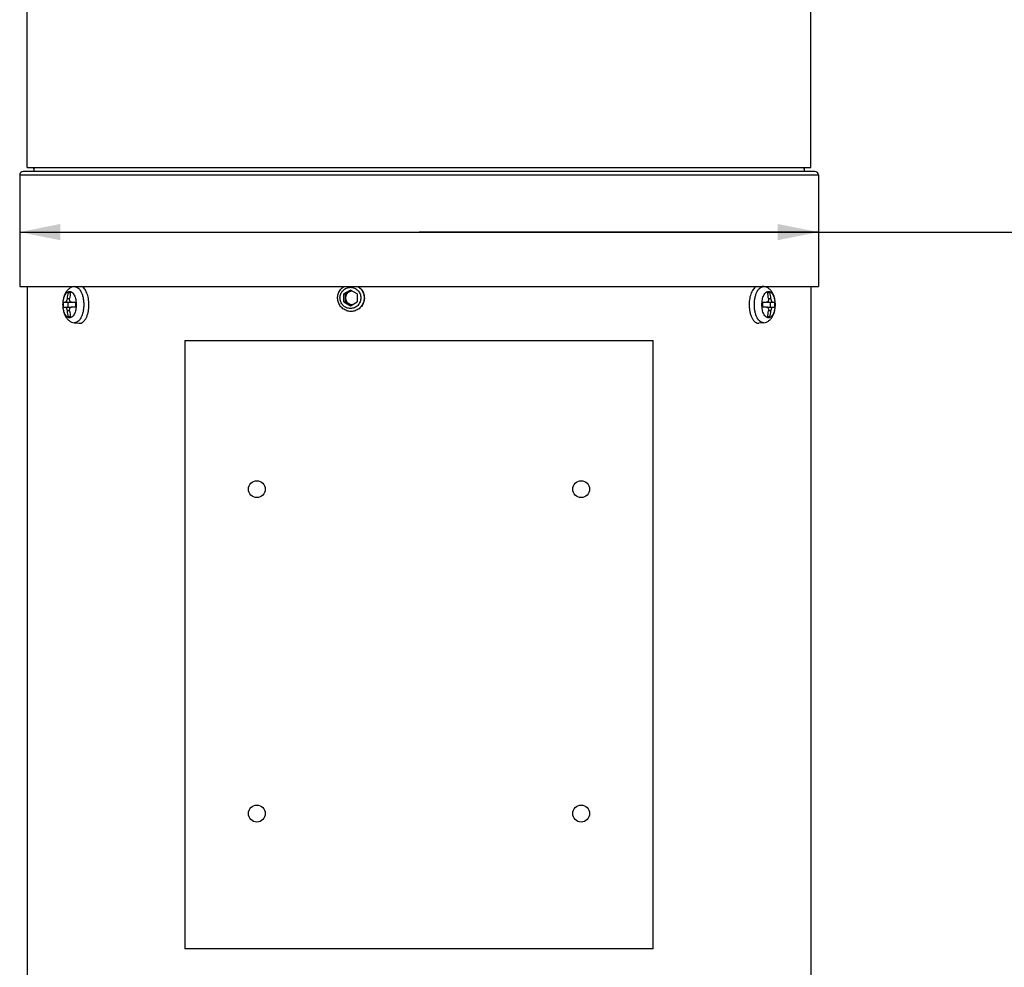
# Model space of a CAD drawing. Header units: millimetres. Extents: x 20 to 4180, y 42 to 2950.
# Tile 47 of 133: x 3301 to 3483, y 587 to 762. Entities that reach past the tile are written whole.
import ezdxf

# ---------------------------------------------------------------- set-up
doc = ezdxf.new("R2010")
doc.units = ezdxf.units.MM
doc.header["$LTSCALE"] = 231.275
doc.layers.get('0').update_dxf_attribs({"linetype": 'CONTINUOUS'})
for name, color, linetype in [('BASE_ASM_PBL6', 7, 'CONTINUOUS'), ('MIDDLE_ASM_PBL7', 7, 'CONTINUOUS'), ('RIGHT_VIEW_VBL5', 7, 'CONTINUOUS')]:
    doc.layers.add(name, color=color, linetype=linetype)
doc.styles.get("Standard").update_dxf_attribs({"font": 'malgun.ttf'})
doc.dimstyles.new('DIMSTYLE_9', dxfattribs={"dimtxt": 20, "dimasz": 7.5, "dimexe": 1, "dimexo": 0.5, "dimgap": 1, "dimtad": 1, "dimlfac": 0.8, "dimdsep": 46, "dimtxsty": 'Standard', "dimblk": '_FILLED', "dimblk1": '_FILLED', "dimblk2": '_FILLED', "dimcen": 0.09, "dimclrt": 134, "dimazin": 2, "dimtp": 0.3, "dimtm": 0.3, "dimtfac": 1, "dimtofl": 0, "dimtmove": 0, "dimatfit": 3, "dimldrblk": '_FILLED', "dimfxl": 1, "dimtolj": 1, "dimarcsym": 0})

# ---------------------------------------------------------------- blocks, each defined once
blk = doc.blocks.new('_FILLED')
at = {"color": 0, "linetype": 'ByBlock'}
blk.add_solid([(0, 0), (-1, 0.2), (-1, -0.2)], dxfattribs=at)
blk = doc.blocks.new('*D25')
at = {"color": 134, "transparency": 16777216}
for p, q in [((3300.13, 699), (3374.01, 699)), ((3447.88, 699), (3374.01, 699)), ((3374.01, 699), (3683.69, 699))]:
    blk.add_line(p, q, dxfattribs=at)
at = {"color": 134, "transparency": 16777216, "xscale": 7.5, "yscale": 7.5, "zscale": 7.5, "rotation": 180}
blk.add_blockref('_FILLED', (3300.13, 699), dxfattribs=at)
at = {"color": 134, "transparency": 16777216, "xscale": 7.5, "yscale": 7.5, "zscale": 7.5}
blk.add_blockref('_FILLED', (3447.88, 699), dxfattribs=at)
at = {"color": 134, "transparency": 16777216, "insert": (3616.28, 724), "char_height": 20, "width": 67.4074, "attachment_point": 1, "line_spacing_factor": 0.9}
blk.add_mtext('118.2', dxfattribs=at)
blk = doc.blocks.new('MIDDLE_ASM_PBL7', base_point=(3481.894, 792.503))
at = {"layer": 'MIDDLE_ASM_PBL7', "color": 7}
for p, q in [((3301.507, 710.955), (3301.507, 846.137)), ((3446.507, 710.955), (3446.507, 846.138)), ((3301.507, 710.955), (3446.507, 710.955))]:
    blk.add_line(p, q, dxfattribs=at)
for points in [[(3302.559, 710.955), (3302.726, 710.714), (3302.757, 710.676)], [(3445.257, 710.675), (3445.281, 710.706), (3445.455, 710.955)]]:
    blk.add_lwpolyline(points, dxfattribs=at)
blk = doc.blocks.new('BASE_ASM_PBL6', base_point=(3482.286, 559.915))
at = {"layer": 'BASE_ASM_PBL6', "color": 7}
for p, q in [((3302.757, 710.955), (3302.757, 710.205)), ((3445.257, 710.955), (3445.257, 710.205)), ((3300.132, 709.58), (3447.882, 709.58)), ((3300.132, 709.58), (3300.132, 688.955)), ((3447.257, 710.205), (3300.757, 710.205)), ((3447.882, 709.58), (3447.882, 688.955)), ((3300.132, 688.955), (3447.882, 688.955)), ((3301.507, 688.955), (3301.507, 556.08)), ((3310.218, 688.92), (3310.559, 688.955)), ((3437.795, 688.92), (3437.455, 688.955)), ((3446.507, 688.955), (3446.507, 556.08)), ((3308.901, 686.726), (3309.36, 686.726)), ((3309.091, 687.83), (3309.55, 687.83)), ((3361.309, 688.273), (3360.078, 687.552)), ((3360.078, 687.552), (3360.403, 687.552)), ((3360.078, 686.108), (3360.078, 687.552)), ((3360.403, 687.552), (3361.472, 688.178)), ((3360.403, 686.108), (3360.403, 687.552)), ((3362.54, 687.552), (3361.309, 688.273)), ((3362.54, 687.552), (3362.54, 686.108)), ((3438.464, 687.83), (3438.922, 687.83)), ((3438.654, 686.726), (3439.112, 686.726)), ((3308.195, 686.038), (3309.564, 686.038)), ((3308.195, 685.122), (3309.564, 685.122)), ((3309.012, 686.038), (3309.012, 685.122)), ((3309.704, 686.038), (3310.445, 686.038)), ((3310.445, 685.122), (3309.704, 685.122)), ((3360.078, 686.108), (3360.403, 686.108)), ((3360.078, 686.108), (3361.309, 685.387)), ((3361.472, 685.482), (3360.403, 686.108)), ((3361.309, 685.387), (3362.54, 686.108)), ((3437.568, 686.038), (3438.31, 686.038)), ((3438.31, 685.122), (3437.568, 685.122)), ((3438.449, 686.038), (3439.818, 686.038)), ((3438.449, 685.122), (3439.818, 685.122)), ((3439.001, 685.122), (3439.001, 686.038)), ((3309.36, 684.434), (3308.901, 684.434)), ((3309.55, 683.33), (3309.091, 683.33)), ((3438.922, 683.33), (3438.464, 683.33)), ((3439.112, 684.434), (3438.654, 684.434)), ((3310.218, 682.239), (3311.133, 682.147)), ((3437.795, 682.239), (3436.88, 682.147)), ((3330.674, 678.955), (3417.34, 678.955)), ((3330.674, 678.955), (3330.674, 566.455)), ((3417.34, 566.455), (3417.34, 678.955)), ((3417.34, 566.455), (3330.674, 566.455))]:
    blk.add_line(p, q, dxfattribs=at)
for centre in [(3344.007, 651.455), (3404.007, 651.455), (3344.007, 591.455), (3404.007, 591.455)]:
    blk.add_circle(centre, 1.562, dxfattribs=at)
for centre, radius, start, end in [((3300.757, 709.58), 0.625, 90, 180), ((3447.257, 709.58), 0.625, 0, 90), ((3318.765, 685.598), 9.928, 167.01041, 173.4795), ((3319.254, 685.593), 9.959, 167.02043, 173.46948), ((3361.635, 686.863), 1.217, 90.0233, 120.41818), ((3361.634, 686.868), 1.212, 89.78652, 90), ((3428.79, 685.598), 9.928, 6.5205, 12.98959), ((3429.218, 685.593), 9.959, 6.53052, 12.97957), ((3317.95, 685.58), 9.766, 177.30994, 182.69006), ((3320.2, 685.58), 9.766, 177.30994, 182.69006), ((3361.635, 686.797), 1.217, 239.58182, 269.9767), ((3361.634, 686.791), 1.212, 270, 270.21348), ((3427.813, 685.58), 9.766, 357.30994, 2.69006), ((3430.063, 685.58), 9.766, 357.30994, 2.69006), ((3318.796, 685.567), 9.959, 186.53052, 192.97957), ((3319.224, 685.562), 9.928, 186.52049, 192.9896), ((3428.759, 685.567), 9.959, 347.02043, 353.46948), ((3429.248, 685.562), 9.928, 347.0104, 353.47951)]:
    blk.add_arc(centre, radius, start, end, dxfattribs=at)
for points, knots in [([(3310.218, 688.92), (3310.046, 688.903), (3309.705, 688.817), (3309.254, 688.554), (3308.882, 688.191), (3308.589, 687.755), (3308.368, 687.264), (3308.157, 686.542), (3308.097, 685.967), (3308.097, 685.58)], [0, 0, 0, 0, 0.1205445, 0.23994, 0.358681, 0.4787572, 0.6025303, 0.7312621, 1, 1, 1, 1]), ([(3310.218, 688.92), (3310.274, 688.926), (3310.389, 688.926), (3310.622, 688.878), (3310.912, 688.721), (3311.215, 688.411), (3311.478, 687.991), (3311.694, 687.477), (3311.854, 686.888), (3311.953, 686.248), (3311.975, 685.805), (3311.975, 685.58)], [0, 0, 0, 0, 0.0410205, 0.0826676, 0.1719981, 0.2750571, 0.3944768, 0.5297905, 0.6784889, 0.8367585, 1, 1, 1, 1]), ([(3312.939, 685.58), (3312.939, 685.969), (3312.891, 686.544), (3312.726, 687.271), (3312.561, 687.758), (3312.356, 688.181), (3312.118, 688.531), (3311.852, 688.795), (3311.648, 688.916), (3311.546, 688.955)], [0, 0, 0, 0, 0.3051131, 0.4494592, 0.5843007, 0.7073945, 0.8174051, 0.9143189, 1, 1, 1, 1]), ([(3361.402, 684.33), (3361.138, 684.33), (3360.604, 684.418), (3360.01, 684.737), (3359.613, 685.096), (3359.362, 685.411), (3359.164, 685.763), (3358.977, 686.268), (3358.899, 686.947), (3359.038, 687.615), (3359.269, 688.101), (3359.499, 688.433), (3359.778, 688.723), (3359.992, 688.884), (3360.105, 688.955)], [0, 0, 0, 0, 0.123723, 0.2478133, 0.3102775, 0.3728956, 0.435657, 0.4985363, 0.6240921, 0.7495926, 0.8124088, 0.8750909, 0.9376218, 1, 1, 1, 1]), ([(3361.309, 684.867), (3361.182, 684.867), (3360.929, 684.892), (3360.564, 685.005), (3360.227, 685.188), (3359.835, 685.514), (3359.475, 686.061), (3359.325, 686.83), (3359.475, 687.599), (3359.835, 688.145), (3360.227, 688.472), (3360.564, 688.655), (3360.929, 688.768), (3361.182, 688.793), (3361.309, 688.793)], [0, 0, 0, 0, 0.0621774, 0.1244269, 0.1868095, 0.2493654, 0.3744257, 0.5, 0.6255743, 0.7506346, 0.8131905, 0.8755731, 0.9378226, 1, 1, 1, 1]), ([(3361.309, 688.793), (3361.435, 688.793), (3361.689, 688.768), (3362.054, 688.655), (3362.39, 688.472), (3362.783, 688.145), (3363.142, 687.599), (3363.292, 686.83), (3363.142, 686.061), (3362.783, 685.514), (3362.39, 685.188), (3362.054, 685.005), (3361.689, 684.892), (3361.435, 684.867), (3361.309, 684.867)], [0, 0, 0, 0, 0.0621774, 0.1244269, 0.1868095, 0.2493654, 0.3744257, 0.5, 0.6255743, 0.7506346, 0.8131905, 0.8755731, 0.9378226, 1, 1, 1, 1]), ([(3362.699, 688.955), (3362.812, 688.884), (3363.026, 688.723), (3363.305, 688.433), (3363.534, 688.101), (3363.766, 687.615), (3363.905, 686.947), (3363.827, 686.268), (3363.64, 685.763), (3363.442, 685.411), (3363.19, 685.096), (3362.794, 684.737), (3362.2, 684.418), (3361.666, 684.33), (3361.402, 684.33)], [0, 0, 0, 0, 0.0623782, 0.1249091, 0.1875912, 0.2504074, 0.3759079, 0.5014637, 0.564343, 0.6271044, 0.6897225, 0.7521867, 0.876277, 1, 1, 1, 1]), ([(3362.716, 688.955), (3362.942, 688.813), (3363.351, 688.453), (3363.761, 687.747), (3363.928, 686.947), (3363.834, 686.134), (3363.49, 685.393), (3362.931, 684.801), (3362.216, 684.418), (3361.682, 684.33), (3361.417, 684.33)], [0, 0, 0, 0, 0.1248156, 0.2501171, 0.3757029, 0.501325, 0.6267308, 0.7516999, 0.8761056, 1, 1, 1, 1]), ([(3436.467, 688.955), (3436.365, 688.916), (3436.162, 688.795), (3435.895, 688.531), (3435.657, 688.181), (3435.453, 687.758), (3435.288, 687.271), (3435.122, 686.544), (3435.075, 685.969), (3435.075, 685.58)], [0, 0, 0, 0, 0.0856811, 0.1825949, 0.2926055, 0.4156993, 0.5505408, 0.6948869, 1, 1, 1, 1]), ([(3436.038, 685.58), (3436.038, 685.805), (3436.061, 686.248), (3436.159, 686.888), (3436.32, 687.477), (3436.535, 687.991), (3436.799, 688.411), (3437.102, 688.721), (3437.391, 688.878), (3437.624, 688.926), (3437.739, 688.926), (3437.795, 688.92)], [0, 0, 0, 0, 0.1632415, 0.3215111, 0.4702095, 0.6055232, 0.7249429, 0.8280019, 0.9173324, 0.9589795, 1, 1, 1, 1]), ([(3439.916, 685.58), (3439.916, 685.967), (3439.857, 686.542), (3439.646, 687.264), (3439.424, 687.755), (3439.132, 688.191), (3438.759, 688.554), (3438.308, 688.817), (3437.968, 688.903), (3437.795, 688.92)], [0, 0, 0, 0, 0.2687391, 0.3974713, 0.5212444, 0.6413204, 0.7600609, 0.8794556, 1, 1, 1, 1]), ([(3308.133, 685.58), (3308.133, 685.739), (3308.148, 686.054), (3308.216, 686.51), (3308.327, 686.932), (3308.476, 687.303), (3308.659, 687.611), (3308.87, 687.844), (3309.105, 687.994), (3309.358, 688.047), (3309.611, 687.994), (3309.846, 687.844), (3310.057, 687.611), (3310.239, 687.303), (3310.388, 686.932), (3310.499, 686.51), (3310.567, 686.054), (3310.583, 685.739), (3310.583, 685.58)], [0, 0, 0, 0, 0.0807731, 0.1592354, 0.2332381, 0.3009731, 0.3611932, 0.4135201, 0.4588875, 0.5, 0.5411125, 0.5864799, 0.6388068, 0.6990269, 0.7667619, 0.8407646, 0.9192269, 1, 1, 1, 1]), ([(3308.901, 686.726), (3308.891, 686.637), (3308.867, 686.508), (3308.816, 686.347), (3308.772, 686.243), (3308.723, 686.157), (3308.671, 686.092), (3308.616, 686.05), (3308.576, 686.038), (3308.558, 686.038)], [0, 0, 0, 0, 0.3301019, 0.4845543, 0.6250964, 0.7477344, 0.8501045, 0.9325465, 1, 1, 1, 1]), ([(3309.704, 686.038), (3309.676, 686.038), (3309.621, 686.047), (3309.544, 686.088), (3309.477, 686.154), (3309.402, 686.276), (3309.349, 686.472), (3309.35, 686.639), (3309.36, 686.726)], [0, 0, 0, 0, 0.0955374, 0.1941495, 0.3012497, 0.4200281, 0.6928508, 1, 1, 1, 1]), ([(3361.019, 687.912), (3360.926, 687.858), (3360.753, 687.723), (3360.556, 687.462), (3360.432, 687.157), (3360.403, 686.939), (3360.403, 686.83)], [0, 0, 0, 0, 0.2487109, 0.4984092, 0.7489593, 1, 1, 1, 1]), ([(3360.403, 686.83), (3360.403, 686.721), (3360.432, 686.503), (3360.556, 686.198), (3360.753, 685.936), (3360.926, 685.802), (3361.019, 685.747)], [0, 0, 0, 0, 0.2510407, 0.5015908, 0.7512891, 1, 1, 1, 1]), ([(3437.431, 685.58), (3437.431, 685.739), (3437.446, 686.054), (3437.514, 686.51), (3437.625, 686.932), (3437.774, 687.303), (3437.957, 687.611), (3438.168, 687.844), (3438.403, 687.994), (3438.656, 688.047), (3438.909, 687.994), (3439.144, 687.844), (3439.354, 687.611), (3439.537, 687.303), (3439.686, 686.932), (3439.797, 686.51), (3439.865, 686.054), (3439.88, 685.739), (3439.88, 685.58)], [0, 0, 0, 0, 0.0807731, 0.1592354, 0.2332381, 0.3009731, 0.3611932, 0.4135201, 0.4588875, 0.5, 0.5411125, 0.5864799, 0.6388068, 0.6990269, 0.7667619, 0.8407646, 0.9192269, 1, 1, 1, 1]), ([(3438.654, 686.726), (3438.664, 686.639), (3438.664, 686.472), (3438.612, 686.276), (3438.536, 686.154), (3438.47, 686.088), (3438.393, 686.047), (3438.337, 686.038), (3438.31, 686.038)], [0, 0, 0, 0, 0.3071492, 0.5799719, 0.6987503, 0.8058505, 0.9044626, 1, 1, 1, 1]), ([(3439.456, 686.038), (3439.438, 686.038), (3439.397, 686.05), (3439.343, 686.092), (3439.29, 686.157), (3439.241, 686.243), (3439.197, 686.347), (3439.146, 686.508), (3439.122, 686.637), (3439.112, 686.726)], [0, 0, 0, 0, 0.0674535, 0.1498955, 0.2522656, 0.3749036, 0.5154457, 0.6698981, 1, 1, 1, 1]), ([(3308.097, 685.58), (3308.097, 685.193), (3308.157, 684.618), (3308.368, 683.896), (3308.589, 683.405), (3308.882, 682.969), (3309.254, 682.606), (3309.705, 682.343), (3310.046, 682.257), (3310.218, 682.239)], [0, 0, 0, 0, 0.2687391, 0.3974713, 0.5212444, 0.6413204, 0.7600609, 0.8794556, 1, 1, 1, 1]), ([(3310.583, 685.58), (3310.583, 685.42), (3310.567, 685.106), (3310.499, 684.65), (3310.388, 684.228), (3310.239, 683.857), (3310.057, 683.549), (3309.846, 683.316), (3309.611, 683.166), (3309.358, 683.113), (3309.105, 683.166), (3308.87, 683.316), (3308.659, 683.549), (3308.476, 683.857), (3308.327, 684.228), (3308.216, 684.65), (3308.148, 685.106), (3308.133, 685.42), (3308.133, 685.58)], [0, 0, 0, 0, 0.0807731, 0.1592354, 0.2332381, 0.3009731, 0.3611932, 0.4135201, 0.4588875, 0.5, 0.5411125, 0.5864799, 0.6388068, 0.6990269, 0.7667619, 0.8407646, 0.9192269, 1, 1, 1, 1]), ([(3308.558, 685.122), (3308.576, 685.122), (3308.616, 685.11), (3308.671, 685.068), (3308.723, 685.003), (3308.772, 684.917), (3308.816, 684.813), (3308.867, 684.652), (3308.891, 684.523), (3308.901, 684.434)], [0, 0, 0, 0, 0.0674535, 0.1498955, 0.2522656, 0.3749036, 0.5154457, 0.6698981, 1, 1, 1, 1]), ([(3309.36, 684.434), (3309.35, 684.521), (3309.349, 684.688), (3309.402, 684.884), (3309.477, 685.006), (3309.544, 685.071), (3309.621, 685.113), (3309.676, 685.122), (3309.704, 685.122)], [0, 0, 0, 0, 0.3071492, 0.5799719, 0.6987503, 0.8058505, 0.9044626, 1, 1, 1, 1]), ([(3309.564, 686.038), (3309.58, 686.038), (3309.602, 686.041), (3309.622, 686.048), (3309.628, 686.05)], [0, 0, 0, 0, 0.744162, 1, 1, 1, 1]), ([(3309.628, 685.11), (3309.622, 685.112), (3309.602, 685.119), (3309.58, 685.122), (3309.564, 685.122)], [0, 0, 0, 0, 0.255838, 1, 1, 1, 1]), ([(3311.975, 685.58), (3311.975, 685.355), (3311.953, 684.912), (3311.854, 684.271), (3311.694, 683.683), (3311.478, 683.169), (3311.215, 682.749), (3310.912, 682.439), (3310.622, 682.282), (3310.389, 682.234), (3310.274, 682.234), (3310.218, 682.239)], [0, 0, 0, 0, 0.1632415, 0.3215111, 0.4702095, 0.6055232, 0.7249429, 0.8280019, 0.9173324, 0.9589795, 1, 1, 1, 1]), ([(3311.133, 682.147), (3311.191, 682.141), (3311.309, 682.141), (3311.548, 682.19), (3311.846, 682.352), (3312.157, 682.671), (3312.428, 683.102), (3312.649, 683.63), (3312.814, 684.235), (3312.916, 684.894), (3312.939, 685.349), (3312.939, 685.58)], [0, 0, 0, 0, 0.0410205, 0.0826676, 0.1719981, 0.2750571, 0.3944768, 0.5297905, 0.6784889, 0.8367585, 1, 1, 1, 1]), ([(3435.075, 685.58), (3435.075, 685.349), (3435.098, 684.894), (3435.199, 684.235), (3435.364, 683.63), (3435.586, 683.102), (3435.856, 682.671), (3436.168, 682.352), (3436.465, 682.19), (3436.705, 682.141), (3436.823, 682.141), (3436.88, 682.147)], [0, 0, 0, 0, 0.1632415, 0.3215111, 0.4702095, 0.6055232, 0.7249429, 0.8280019, 0.9173324, 0.9589795, 1, 1, 1, 1]), ([(3437.795, 682.239), (3437.739, 682.234), (3437.624, 682.234), (3437.391, 682.282), (3437.102, 682.439), (3436.799, 682.749), (3436.535, 683.169), (3436.32, 683.683), (3436.159, 684.271), (3436.061, 684.912), (3436.038, 685.355), (3436.038, 685.58)], [0, 0, 0, 0, 0.0410205, 0.0826676, 0.1719981, 0.2750571, 0.3944768, 0.5297905, 0.6784889, 0.8367585, 1, 1, 1, 1]), ([(3439.88, 685.58), (3439.88, 685.42), (3439.865, 685.106), (3439.797, 684.65), (3439.686, 684.228), (3439.537, 683.857), (3439.354, 683.549), (3439.144, 683.316), (3438.909, 683.166), (3438.656, 683.113), (3438.403, 683.166), (3438.168, 683.316), (3437.957, 683.549), (3437.774, 683.857), (3437.625, 684.228), (3437.514, 684.65), (3437.446, 685.106), (3437.431, 685.42), (3437.431, 685.58)], [0, 0, 0, 0, 0.0807731, 0.1592354, 0.2332381, 0.3009731, 0.3611932, 0.4135201, 0.4588875, 0.5, 0.5411125, 0.5864799, 0.6388068, 0.6990269, 0.7667619, 0.8407646, 0.9192269, 1, 1, 1, 1]), ([(3437.795, 682.239), (3437.968, 682.257), (3438.308, 682.343), (3438.759, 682.606), (3439.132, 682.969), (3439.424, 683.405), (3439.646, 683.896), (3439.857, 684.618), (3439.916, 685.193), (3439.916, 685.58)], [0, 0, 0, 0, 0.1205445, 0.23994, 0.358681, 0.4787572, 0.6025303, 0.7312621, 1, 1, 1, 1]), ([(3438.31, 685.122), (3438.337, 685.122), (3438.393, 685.113), (3438.47, 685.071), (3438.536, 685.006), (3438.612, 684.884), (3438.664, 684.688), (3438.664, 684.521), (3438.654, 684.434)], [0, 0, 0, 0, 0.0955374, 0.1941495, 0.3012497, 0.4200281, 0.6928508, 1, 1, 1, 1]), ([(3438.386, 686.05), (3438.391, 686.048), (3438.412, 686.041), (3438.433, 686.038), (3438.449, 686.038)], [0, 0, 0, 0, 0.255838, 1, 1, 1, 1]), ([(3438.449, 685.122), (3438.433, 685.122), (3438.412, 685.119), (3438.391, 685.112), (3438.386, 685.11)], [0, 0, 0, 0, 0.744162, 1, 1, 1, 1]), ([(3439.112, 684.434), (3439.122, 684.523), (3439.146, 684.652), (3439.197, 684.813), (3439.241, 684.917), (3439.29, 685.003), (3439.343, 685.068), (3439.397, 685.11), (3439.438, 685.122), (3439.456, 685.122)], [0, 0, 0, 0, 0.3301019, 0.4845543, 0.6250964, 0.7477344, 0.8501045, 0.9325465, 1, 1, 1, 1])]:
    blk.add_open_spline(points, degree=3, knots=knots, dxfattribs=at)
at = {"layer": 'BASE_ASM_PBL6', "color": 134}
dim = blk.add_linear_dim(base=(3447.882, 699), p1=(3300.132, 688.955), p2=(3447.882, 688.955), dimstyle='DIMSTYLE_9', dxfattribs=at)
dim.commit()
dim.dimension.update_dxf_attribs({"geometry": '*D25', "text_midpoint": (3650.232, 699), "dimtype": 160})
blk = doc.blocks.new('RIGHT_VIEW_VBL5', base_point=(3489.95, 940.7))
at = {"layer": 'BASE_ASM_PBL6'}
blk.add_blockref('BASE_ASM_PBL6', (3482.29, 559.92), dxfattribs=at)
at = {"layer": 'MIDDLE_ASM_PBL7'}
blk.add_blockref('MIDDLE_ASM_PBL7', (3481.89, 792.5), dxfattribs=at)

msp = doc.modelspace()

# ---------------------------------------------------------------- block references
at = {"layer": 'RIGHT_VIEW_VBL5'}
msp.add_blockref('RIGHT_VIEW_VBL5', (3490.945, 964.875), dxfattribs=at)

doc.saveas('drawing.dxf')
